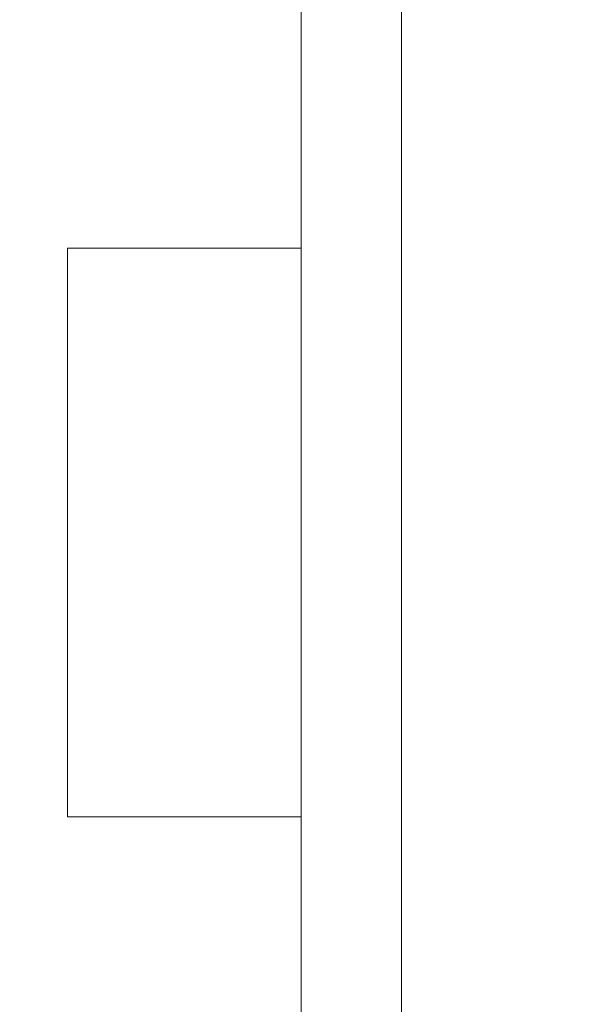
# Model space of a CAD drawing. Header units: metres. Extents: x -4 to 99, y -11 to 17.
# Tile 243 of 256: x 15.186 to 15.351, y 11.817 to 12.111. Entities that reach past the tile are written whole.
import ezdxf

# ---------------------------------------------------------------- set-up
doc = ezdxf.new("R2010")
doc.units = ezdxf.units.M
doc.header["$MEASUREMENT"] = 0
doc.linetypes.add('Wipeout_Contour', pattern=[1, 0, -1])
doc.layers.add('152 - Bemaßung_ Beschriftung.Ausbau', color=7, linetype='Continuous')
doc.layers.add('701 - Einrichtung.Möbel', color=7, linetype='Continuous')
doc.styles.add('ERSTELLTER_STIL_2', font='txt')
doc.dimstyles.new('ERSTELLTER_STIL__2', dxfattribs={"dimtxt": 0.1, "dimasz": 0.0532, "dimexe": 0.18, "dimexo": 0.0625, "dimgap": 0, "dimtad": 1, "dimtih": 1, "dimtoh": 1, "dimzin": 0, "dimdsep": 46, "dimtxsty": 'ERSTELLTER_STIL_2', "dimblk": 'ARROWHEAD_2', "dimblk1": 'ARROWHEAD_2', "dimblk2": 'ARROWHEAD_2', "dimcen": 0.09, "dimse1": 1, "dimse2": 1, "dimclrd": 7, "dimclre": 7, "dimclrt": 7, "dimazin": 0, "dimtfac": 1, "dimtdec": 4, "dimtmove": 0, "dimatfit": 3, "dimfxl": 1, "dimtolj": 1, "dimtzin": 0, "dimarcsym": 0})

# ---------------------------------------------------------------- blocks, each defined once
blk = doc.blocks.new('*D271')
at = {"layer": '152 - Bemaßung_ Beschriftung.Ausbau', "color": 7, "linetype": 'Continuous', "lineweight": 5}
for p, q in [((15, 15.3025), (15, 15.4075)), ((18.48, 15.3025), (18.48, 15.4075)), ((15.02021, 15.39), (14.97979, 15.32)), ((18.50021, 15.39), (18.45979, 15.32)), ((15, 15.355), (18.48, 15.355))]:
    blk.add_line(p, q, dxfattribs=at)
at = {"layer": '152 - Bemaßung_ Beschriftung.Ausbau', "color": 7, "lineweight": 5, "char_height": 0.1, "attachment_point": 7, "style": 'ERSTELLTER_STIL_2'}
for s, insert in [('\\A1;{\\pql;\\fArial|b0|i0|c0|p38;3,48}', (16.53108, 15.375)), ('\\A1;{\\pql;\\fArial|b0|i0|c0|p38;12}', (18.308, 15.375))]:
    blk.add_mtext(s, dxfattribs=dict(at, insert=insert))
blk = doc.blocks.new('ARROWHEAD_2')
at = {"color": 0, "linetype": 'Continuous', "lineweight": 0}
for p, q in [((-0.3781, -0.655), (0.3781, 0.655)), ((0, 0), (-1, 0))]:
    blk.add_line(p, q, dxfattribs=at)

msp = doc.modelspace()

# ---------------------------------------------------------------- wipeouts: each hides what was drawn before it
at = {"color": 254, "linetype": 'Wipeout_Contour', "lineweight": 0, "ltscale": 118.870959}
msp.add_wipeout([(15.00003, 10.68998), (17.20003, 10.68998), (17.20003, 11.48998), (15.80003, 11.48998), (15.80003, 12.68998), (15.00003, 12.68998)], dxfattribs=at).dxf.layer = '701 - Einrichtung.Möbel'

# ---------------------------------------------------------------- next in the draw order: wipeouts: each hides what was drawn before it
at = {"color": 254, "linetype": 'Wipeout_Contour', "lineweight": 0, "ltscale": 77.641986}
msp.add_wipeout([(15.29994, 11.55784), (15.29994, 12.35784), (15.26994, 12.35784), (15.26994, 11.55784)], dxfattribs=at).dxf.layer = '701 - Einrichtung.Möbel'

# ---------------------------------------------------------------- next in the draw order: linework, layer by layer
at = {"layer": '701 - Einrichtung.Möbel', "color": 7, "linetype": 'Continuous', "lineweight": 5, "flags": 128}
msp.add_lwpolyline([(15.29994, 11.55784), (15.29994, 12.35784), (15.26994, 12.35784), (15.26994, 11.55784)], close=True, dxfattribs=at)

# ---------------------------------------------------------------- next in the draw order: wipeouts: each hides what was drawn before it
at = {"color": 254, "linetype": 'Wipeout_Contour', "lineweight": 0, "ltscale": 77.489601}
msp.add_wipeout([(15.26994, 12.04284), (15.19994, 12.04284), (15.19994, 11.87284), (15.26994, 11.87284)], dxfattribs=at).dxf.layer = '701 - Einrichtung.Möbel'

# ---------------------------------------------------------------- next in the draw order: linework, layer by layer
at = {"layer": '701 - Einrichtung.Möbel', "color": 7, "linetype": 'Continuous', "lineweight": 5, "flags": 128}
msp.add_lwpolyline([(15.26994, 12.04284), (15.19994, 12.04284), (15.19994, 11.87284), (15.26994, 11.87284)], close=True, dxfattribs=at)

# ---------------------------------------------------------------- next in the draw order: dimensions: what is measured, and where the dimension line sits
at = {"layer": '152 - Bemaßung_ Beschriftung.Ausbau', "color": 7, "linetype": 'Continuous', "lineweight": 5}
dim = msp.add_linear_dim(base=(18.48, 15.355), p1=(15, 10.74998), p2=(18.48, 10.74998), dimstyle='ERSTELLTER_STIL__2', dxfattribs=at)
dim.commit()
dim.dimension.update_dxf_attribs({"geometry": '*D271', "text_midpoint": (16.66097, 15.425), "dimtype": 160})

doc.saveas('drawing.dxf')
